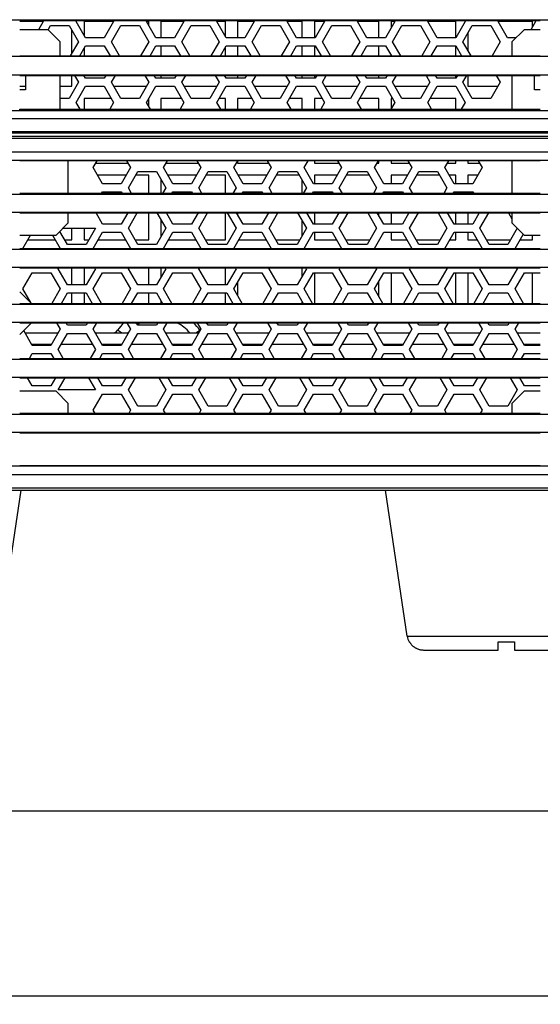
# Model space of a CAD drawing. Header units: millimetres. Extents: x 2431 to 3770, y -315 to 702.
# Tile 17 of 44: x 2837 to 2901, y -315 to -193. Entities that reach past the tile are written whole.
import ezdxf

# ---------------------------------------------------------------- set-up
doc = ezdxf.new("R2010")
doc.units = ezdxf.units.MM
doc.header["$LTSCALE"] = 65.395
doc.layers.get('0').update_dxf_attribs({"linetype": 'CONTINUOUS'})
for name, color, linetype in [('57FC-10B0120DXF_CONTINUOUS_LINE', 7, 'CONTINUOUS'), ('62RA-451HP201_DXF_DIMENSION', 7, 'CONTINUOUS'), ('62SR-6K0FP10DXF_CONTINUOUS_LINE', 7, 'CONTINUOUS'), ('62SR-6K0HP90DXF_CONTINUOUS_LINE', 7, 'CONTINUOUS'), ('62SR-6K0RP10DXF_CONTINUOUS_LINE', 7, 'CONTINUOUS'), ('63FF-SG10010DXF_CONTINUOUS_LINE', 7, 'CONTINUOUS'), ('63FP-AG11570DXF_CONTINUOUS_LINE', 7, 'CONTINUOUS'), ('FMS-6X10_DXF_DIMENSION', 7, 'CONTINUOUS')]:
    doc.layers.add(name, color=color, linetype=linetype)
doc.styles.get("Standard").update_dxf_attribs({"font": 'txt', "width": 0.8})
doc.dimstyles.new('DIMSTYLE_2', dxfattribs={"dimtxt": 6, "dimasz": 3, "dimexe": 1, "dimexo": 1, "dimgap": 1.5, "dimtad": 1, "dimdsep": 46, "dimtxsty": 'Standard', "dimblk": '_FILLED', "dimblk1": '_FILLED', "dimblk2": '_FILLED', "dimcen": 0.09, "dimazin": 2, "dimtp": 0.01, "dimtm": 0.01, "dimtfac": 1, "dimtofl": 0, "dimtmove": 0, "dimatfit": 3, "dimldrblk": '_FILLED', "dimfxl": 1, "dimtolj": 1, "dimarcsym": 0})

# ---------------------------------------------------------------- blocks, each defined once
blk = doc.blocks.new('_FILLED')
at = {"color": 0, "linetype": 'ByBlock'}
blk.add_solid([(0, 0), (-1, 0.167), (-1, -0.167)], dxfattribs=at)
blk = doc.blocks.new('*D12')
at = {"layer": '62RA-451HP201_DXF_DIMENSION', "color": 2, "linetype": 'Continuous', "transparency": 16777216}
for p, q in [((2480.59, -250.46), (2480.59, -315.01)), ((2963.19, -250.46), (2963.19, -315.01)), ((2480.59, -314.01), (2721.89, -314.01)), ((2963.19, -314.01), (2721.89, -314.01))]:
    blk.add_line(p, q, dxfattribs=at)
at = {"layer": '62RA-451HP201_DXF_DIMENSION', "color": 2, "linetype": 'Continuous', "transparency": 16777216, "xscale": 3, "yscale": 3, "zscale": 3, "rotation": 180}
blk.add_blockref('_FILLED', (2480.59, -314.01), dxfattribs=at)
at = {"layer": '62RA-451HP201_DXF_DIMENSION', "color": 2, "linetype": 'Continuous', "transparency": 16777216, "xscale": 3, "yscale": 3, "zscale": 3}
blk.add_blockref('_FILLED', (2963.19, -314.01), dxfattribs=at)
at = {"layer": '62RA-451HP201_DXF_DIMENSION', "color": 2, "linetype": 'Continuous', "transparency": 16777216, "insert": (2721.89, -306.51), "char_height": 6, "width": 24, "attachment_point": 2, "line_spacing_factor": 0.9}
blk.add_mtext('482.6', dxfattribs=at)
blk = doc.blocks.new('*D15')
at = {"layer": 'FMS-6X10_DXF_DIMENSION', "color": 2, "linetype": 'Continuous', "transparency": 16777216}
for p, q in [((2491.39, -212.46), (2491.39, -292.12)), ((2952.39, -212.46), (2952.39, -292.12)), ((2491.39, -291.12), (2721.89, -291.12)), ((2952.39, -291.12), (2721.89, -291.12))]:
    blk.add_line(p, q, dxfattribs=at)
at = {"layer": 'FMS-6X10_DXF_DIMENSION', "color": 2, "linetype": 'Continuous', "transparency": 16777216, "xscale": 3, "yscale": 3, "zscale": 3, "rotation": 180}
blk.add_blockref('_FILLED', (2491.39, -291.12), dxfattribs=at)
at = {"layer": 'FMS-6X10_DXF_DIMENSION', "color": 2, "linetype": 'Continuous', "transparency": 16777216, "xscale": 3, "yscale": 3, "zscale": 3}
blk.add_blockref('_FILLED', (2952.39, -291.12), dxfattribs=at)
at = {"layer": 'FMS-6X10_DXF_DIMENSION', "color": 2, "linetype": 'Continuous', "transparency": 16777216, "insert": (2721.89, -283.62), "char_height": 6, "width": 14.4, "attachment_point": 2, "line_spacing_factor": 0.9}
blk.add_mtext('461', dxfattribs=at)

msp = doc.modelspace()

# ---------------------------------------------------------------- linework, layer by layer
at = {"layer": '57FC-10B0120DXF_CONTINUOUS_LINE', "color": 7, "linetype": 'Continuous'}
for p, q in [((2834.149, -269.502), (2836.856, -251.455)), ((2884.638, -269.502), (2881.931, -251.455)), ((2884.638, -269.502), (2909.149, -269.502)), ((2884.884, -270.205), (2884.925, -270.205)), ((2895.893, -270.205), (2897.893, -270.205)), ((2895.893, -271.205), (2895.893, -270.205)), ((2897.893, -270.205), (2897.893, -271.205)), ((2886.664, -271.205), (2895.893, -271.205)), ((2897.893, -271.205), (2907.122, -271.205))]:
    msp.add_line(p, q, dxfattribs=at)
msp.add_lwpolyline([(2884.925, -270.205), (2884.956, -270.257), (2884.989, -270.308), (2885.023, -270.358), (2885.059, -270.407), (2885.097, -270.455), (2885.135, -270.502), (2885.176, -270.548), (2885.217, -270.592), (2885.26, -270.635), (2885.304, -270.677), (2885.349, -270.717), (2885.395, -270.756), (2885.443, -270.793), (2885.491, -270.829), (2885.542, -270.864), (2885.594, -270.898), (2885.649, -270.931), (2885.706, -270.963), (2885.765, -270.994), (2885.827, -271.024), (2885.892, -271.052), (2885.961, -271.079), (2886.033, -271.104), (2886.109, -271.127), (2886.19, -271.149), (2886.275, -271.168), (2886.365, -271.183), (2886.46, -271.194), (2886.56, -271.202), (2886.664, -271.205)], dxfattribs=at)
msp.add_arc((2886.616, -269.205), 2, 188.53077, 210, dxfattribs=at)
at = {"layer": '62SR-6K0FP10DXF_CONTINUOUS_LINE', "color": 3, "linetype": 'Continuous'}
for p, q in [((2839.603, -193.505), (2839.025, -194.505)), ((2839.516, -193.355), (2839.603, -193.505)), ((2843.684, -193.505), (2843.77, -193.355)), ((2844.839, -195.505), (2843.684, -193.505)), ((2848.303, -193.505), (2847.148, -195.505)), ((2848.216, -193.355), (2848.303, -193.505)), ((2852.384, -193.505), (2852.47, -193.355)), ((2853.539, -195.505), (2852.384, -193.505)), ((2857.003, -193.505), (2855.848, -195.505)), ((2856.916, -193.355), (2857.003, -193.505)), ((2861.084, -193.505), (2861.17, -193.355)), ((2862.239, -195.505), (2861.084, -193.505)), ((2865.703, -193.505), (2864.548, -195.505)), ((2865.616, -193.355), (2865.703, -193.505)), ((2869.784, -193.505), (2869.87, -193.355)), ((2870.939, -195.505), (2869.784, -193.505)), ((2874.403, -193.505), (2873.248, -195.505)), ((2874.316, -193.355), (2874.403, -193.505)), ((2878.484, -193.505), (2878.57, -193.355)), ((2879.639, -195.505), (2878.484, -193.505)), ((2883.103, -193.505), (2881.948, -195.505)), ((2883.016, -193.355), (2883.103, -193.505)), ((2887.184, -193.505), (2887.27, -193.355)), ((2888.339, -195.505), (2887.184, -193.505)), ((2891.803, -193.505), (2890.648, -195.505)), ((2891.716, -193.355), (2891.803, -193.505)), ((2895.884, -193.505), (2895.97, -193.355)), ((2897.039, -195.505), (2895.884, -193.505)), ((2900.503, -193.505), (2899.925, -194.505)), ((2900.416, -193.355), (2900.503, -193.505)), ((2840.193, -194.505), (2836.693, -194.505)), ((2841.693, -196.005), (2840.193, -194.505)), ((2840.198, -194.508), (2840.489, -194.005)), ((2840.489, -194.005), (2842.798, -194.005)), ((2842.798, -194.005), (2843.953, -196.005)), ((2848.034, -196.005), (2849.189, -194.005)), ((2849.189, -194.005), (2851.498, -194.005)), ((2851.498, -194.005), (2852.653, -196.005)), ((2856.734, -196.005), (2857.889, -194.005)), ((2857.889, -194.005), (2860.198, -194.005)), ((2860.198, -194.005), (2861.353, -196.005)), ((2865.434, -196.005), (2866.589, -194.005)), ((2866.589, -194.005), (2868.898, -194.005)), ((2868.898, -194.005), (2870.053, -196.005)), ((2874.134, -196.005), (2875.289, -194.005)), ((2875.289, -194.005), (2877.598, -194.005)), ((2877.598, -194.005), (2878.753, -196.005)), ((2882.834, -196.005), (2883.989, -194.005)), ((2883.989, -194.005), (2886.298, -194.005)), ((2886.298, -194.005), (2887.453, -196.005)), ((2891.534, -196.005), (2892.689, -194.005)), ((2892.689, -194.005), (2894.998, -194.005)), ((2894.998, -194.005), (2896.153, -196.005)), ((2899.093, -194.505), (2897.593, -196.005)), ((2901.093, -194.505), (2899.093, -194.505)), ((2847.148, -195.505), (2844.839, -195.505)), ((2855.848, -195.505), (2853.539, -195.505)), ((2864.548, -195.505), (2862.239, -195.505)), ((2873.248, -195.505), (2870.939, -195.505)), ((2881.948, -195.505), (2879.639, -195.505)), ((2890.648, -195.505), (2888.339, -195.505)), ((2898.093, -195.505), (2897.039, -195.505)), ((2841.693, -197.755), (2841.693, -196.005)), ((2843.953, -196.005), (2842.942, -197.755)), ((2844.117, -197.755), (2844.839, -196.505)), ((2844.839, -196.505), (2847.148, -196.505)), ((2847.148, -196.505), (2847.87, -197.755)), ((2849.044, -197.755), (2848.034, -196.005)), ((2852.653, -196.005), (2851.642, -197.755)), ((2852.817, -197.755), (2853.539, -196.505)), ((2853.539, -196.505), (2855.848, -196.505)), ((2855.848, -196.505), (2856.57, -197.755)), ((2857.744, -197.755), (2856.734, -196.005)), ((2861.353, -196.005), (2860.342, -197.755)), ((2861.517, -197.755), (2862.239, -196.505)), ((2862.239, -196.505), (2864.548, -196.505)), ((2864.548, -196.505), (2865.27, -197.755)), ((2866.444, -197.755), (2865.434, -196.005)), ((2870.053, -196.005), (2869.042, -197.755)), ((2870.217, -197.755), (2870.939, -196.505)), ((2870.939, -196.505), (2873.248, -196.505)), ((2873.248, -196.505), (2873.97, -197.755)), ((2875.144, -197.755), (2874.134, -196.005)), ((2878.753, -196.005), (2877.742, -197.755)), ((2878.917, -197.755), (2879.639, -196.505)), ((2879.639, -196.505), (2881.948, -196.505)), ((2881.948, -196.505), (2882.67, -197.755)), ((2883.844, -197.755), (2882.834, -196.005)), ((2887.453, -196.005), (2886.442, -197.755)), ((2887.617, -197.755), (2888.339, -196.505)), ((2888.339, -196.505), (2890.648, -196.505)), ((2890.648, -196.505), (2891.37, -197.755)), ((2892.544, -197.755), (2891.534, -196.005)), ((2896.153, -196.005), (2895.142, -197.755)), ((2897.593, -196.005), (2897.593, -197.755)), ((2837.393, -200.155), (2837.393, -201.955)), ((2841.693, -204.329), (2841.693, -200.155)), ((2843.462, -200.155), (2843.953, -201.005)), ((2844.839, -200.505), (2844.636, -200.155)), ((2847.148, -200.505), (2844.839, -200.505)), ((2847.35, -200.155), (2847.148, -200.505)), ((2848.034, -201.005), (2848.525, -200.155)), ((2852.162, -200.155), (2852.653, -201.005)), ((2853.539, -200.505), (2853.336, -200.155)), ((2855.848, -200.505), (2853.539, -200.505)), ((2856.05, -200.155), (2855.848, -200.505)), ((2856.734, -201.005), (2857.225, -200.155)), ((2860.862, -200.155), (2861.353, -201.005)), ((2862.239, -200.505), (2862.036, -200.155)), ((2864.548, -200.505), (2862.239, -200.505)), ((2864.75, -200.155), (2864.548, -200.505)), ((2865.434, -201.005), (2865.925, -200.155)), ((2869.562, -200.155), (2870.053, -201.005)), ((2870.939, -200.505), (2870.736, -200.155)), ((2873.248, -200.505), (2870.939, -200.505)), ((2873.45, -200.155), (2873.248, -200.505)), ((2874.134, -201.005), (2874.625, -200.155)), ((2878.262, -200.155), (2878.753, -201.005)), ((2879.639, -200.505), (2879.436, -200.155)), ((2881.948, -200.505), (2879.639, -200.505)), ((2882.15, -200.155), (2881.948, -200.505)), ((2882.834, -201.005), (2883.325, -200.155)), ((2886.962, -200.155), (2887.453, -201.005)), ((2888.339, -200.505), (2888.136, -200.155)), ((2890.648, -200.505), (2888.339, -200.505)), ((2890.85, -200.155), (2890.648, -200.505)), ((2891.534, -201.005), (2892.025, -200.155)), ((2895.662, -200.155), (2896.153, -201.005)), ((2897.593, -200.155), (2897.593, -204.329)), ((2900.393, -201.955), (2900.393, -200.155)), ((2837.393, -201.955), (2836.693, -201.955)), ((2843.953, -201.005), (2842.798, -203.005)), ((2843.684, -203.505), (2844.839, -201.505)), ((2844.839, -201.505), (2847.148, -201.505)), ((2847.148, -201.505), (2848.303, -203.505)), ((2849.189, -203.005), (2848.034, -201.005)), ((2852.653, -201.005), (2851.498, -203.005)), ((2852.384, -203.505), (2853.539, -201.505)), ((2853.539, -201.505), (2855.848, -201.505)), ((2855.848, -201.505), (2857.003, -203.505)), ((2857.889, -203.005), (2856.734, -201.005)), ((2861.353, -201.005), (2860.198, -203.005)), ((2861.084, -203.505), (2862.239, -201.505)), ((2862.239, -201.505), (2864.548, -201.505)), ((2864.548, -201.505), (2865.703, -203.505)), ((2866.589, -203.005), (2865.434, -201.005)), ((2870.053, -201.005), (2868.898, -203.005)), ((2869.784, -203.505), (2870.939, -201.505)), ((2870.939, -201.505), (2873.248, -201.505)), ((2873.248, -201.505), (2874.403, -203.505)), ((2875.289, -203.005), (2874.134, -201.005)), ((2878.753, -201.005), (2877.598, -203.005)), ((2878.484, -203.505), (2879.639, -201.505)), ((2879.639, -201.505), (2881.948, -201.505)), ((2881.948, -201.505), (2883.103, -203.505)), ((2883.989, -203.005), (2882.834, -201.005)), ((2887.453, -201.005), (2886.298, -203.005)), ((2887.184, -203.505), (2888.339, -201.505)), ((2888.339, -201.505), (2890.648, -201.505)), ((2890.648, -201.505), (2891.803, -203.505)), ((2892.689, -203.005), (2891.534, -201.005)), ((2896.153, -201.005), (2894.998, -203.005)), ((2901.093, -201.955), (2900.393, -201.955)), ((2842.798, -203.005), (2841.693, -203.005)), ((2851.498, -203.005), (2849.189, -203.005)), ((2860.198, -203.005), (2857.889, -203.005)), ((2868.898, -203.005), (2866.589, -203.005)), ((2877.598, -203.005), (2875.289, -203.005)), ((2886.298, -203.005), (2883.989, -203.005)), ((2894.998, -203.005), (2892.689, -203.005)), ((2844.159, -204.329), (2843.684, -203.505)), ((2848.303, -203.505), (2847.827, -204.329)), ((2852.859, -204.329), (2852.384, -203.505)), ((2857.003, -203.505), (2856.527, -204.329)), ((2861.559, -204.329), (2861.084, -203.505)), ((2865.703, -203.505), (2865.227, -204.329)), ((2870.259, -204.329), (2869.784, -203.505)), ((2874.403, -203.505), (2873.927, -204.329)), ((2878.959, -204.329), (2878.484, -203.505)), ((2883.103, -203.505), (2882.627, -204.329)), ((2887.659, -204.329), (2887.184, -203.505)), ((2891.803, -203.505), (2891.327, -204.329)), ((2842.693, -214.755), (2842.693, -210.709)), ((2845.784, -211.555), (2846.273, -210.709)), ((2846.939, -213.555), (2845.784, -211.555)), ((2850.403, -211.555), (2849.248, -213.555)), ((2849.914, -210.709), (2850.403, -211.555)), ((2854.484, -211.555), (2854.973, -210.709)), ((2855.639, -213.555), (2854.484, -211.555)), ((2859.103, -211.555), (2857.948, -213.555)), ((2858.614, -210.709), (2859.103, -211.555)), ((2863.184, -211.555), (2863.673, -210.709)), ((2864.339, -213.555), (2863.184, -211.555)), ((2867.803, -211.555), (2866.648, -213.555)), ((2867.314, -210.709), (2867.803, -211.555)), ((2871.884, -211.555), (2872.373, -210.709)), ((2873.039, -213.555), (2871.884, -211.555)), ((2876.503, -211.555), (2875.348, -213.555)), ((2876.014, -210.709), (2876.503, -211.555)), ((2880.584, -211.555), (2881.073, -210.709)), ((2881.739, -213.555), (2880.584, -211.555)), ((2885.203, -211.555), (2884.048, -213.555)), ((2884.714, -210.709), (2885.203, -211.555)), ((2889.284, -211.555), (2889.773, -210.709)), ((2890.439, -213.555), (2889.284, -211.555)), ((2893.903, -211.555), (2892.748, -213.555)), ((2893.414, -210.709), (2893.903, -211.555)), ((2897.593, -210.709), (2897.593, -214.755)), ((2850.134, -214.055), (2851.289, -212.055)), ((2851.289, -212.055), (2853.598, -212.055)), ((2853.598, -212.055), (2854.753, -214.055)), ((2858.834, -214.055), (2859.989, -212.055)), ((2859.989, -212.055), (2862.298, -212.055)), ((2862.298, -212.055), (2863.453, -214.055)), ((2867.534, -214.055), (2868.689, -212.055)), ((2868.689, -212.055), (2870.998, -212.055)), ((2870.998, -212.055), (2872.153, -214.055)), ((2876.234, -214.055), (2877.389, -212.055)), ((2877.389, -212.055), (2879.698, -212.055)), ((2879.698, -212.055), (2880.853, -214.055)), ((2884.934, -214.055), (2886.089, -212.055)), ((2886.089, -212.055), (2888.398, -212.055)), ((2888.398, -212.055), (2889.553, -214.055)), ((2849.248, -213.555), (2846.939, -213.555)), ((2850.538, -214.755), (2850.134, -214.055)), ((2854.753, -214.055), (2854.349, -214.755)), ((2857.948, -213.555), (2855.639, -213.555)), ((2859.238, -214.755), (2858.834, -214.055)), ((2863.453, -214.055), (2863.049, -214.755)), ((2866.648, -213.555), (2864.339, -213.555)), ((2867.938, -214.755), (2867.534, -214.055)), ((2872.153, -214.055), (2871.749, -214.755)), ((2875.348, -213.555), (2873.039, -213.555)), ((2876.638, -214.755), (2876.234, -214.055)), ((2880.853, -214.055), (2880.449, -214.755)), ((2884.048, -213.555), (2881.739, -213.555)), ((2885.338, -214.755), (2884.934, -214.055)), ((2889.553, -214.055), (2889.149, -214.755)), ((2892.748, -213.555), (2890.439, -213.555)), ((2846.823, -214.755), (2846.939, -214.555)), ((2846.939, -214.555), (2849.248, -214.555)), ((2849.248, -214.555), (2849.363, -214.755)), ((2855.523, -214.755), (2855.639, -214.555)), ((2855.639, -214.555), (2857.948, -214.555)), ((2857.948, -214.555), (2858.063, -214.755)), ((2864.223, -214.755), (2864.339, -214.555)), ((2864.339, -214.555), (2866.648, -214.555)), ((2866.648, -214.555), (2866.763, -214.755)), ((2872.923, -214.755), (2873.039, -214.555)), ((2873.039, -214.555), (2875.348, -214.555)), ((2875.348, -214.555), (2875.463, -214.755)), ((2881.623, -214.755), (2881.739, -214.555)), ((2881.739, -214.555), (2884.048, -214.555)), ((2884.048, -214.555), (2884.163, -214.755)), ((2890.323, -214.755), (2890.439, -214.555)), ((2890.439, -214.555), (2892.748, -214.555)), ((2892.748, -214.555), (2892.863, -214.755)), ((2842.693, -218.405), (2842.693, -217.155)), ((2846.939, -218.555), (2846.13, -217.155)), ((2850.056, -217.155), (2849.248, -218.555)), ((2850.134, -219.055), (2851.231, -217.155)), ((2853.656, -217.155), (2854.753, -219.055)), ((2855.639, -218.555), (2854.83, -217.155)), ((2858.756, -217.155), (2857.948, -218.555)), ((2858.834, -219.055), (2859.931, -217.155)), ((2862.356, -217.155), (2863.453, -219.055)), ((2864.339, -218.555), (2863.53, -217.155)), ((2867.456, -217.155), (2866.648, -218.555)), ((2867.534, -219.055), (2868.631, -217.155)), ((2871.056, -217.155), (2872.153, -219.055)), ((2873.039, -218.555), (2872.23, -217.155)), ((2876.156, -217.155), (2875.348, -218.555)), ((2876.234, -219.055), (2877.331, -217.155)), ((2879.756, -217.155), (2880.853, -219.055)), ((2881.739, -218.555), (2880.93, -217.155)), ((2884.856, -217.155), (2884.048, -218.555)), ((2884.934, -219.055), (2886.031, -217.155)), ((2888.456, -217.155), (2889.553, -219.055)), ((2890.439, -218.555), (2889.63, -217.155)), ((2893.556, -217.155), (2892.748, -218.555)), ((2893.634, -219.055), (2894.731, -217.155)), ((2897.156, -217.155), (2897.593, -217.913)), ((2897.593, -217.155), (2897.593, -218.405)), ((2841.193, -219.905), (2842.693, -218.405)), ((2842.043, -219.055), (2846.053, -219.055)), ((2846.053, -219.055), (2844.898, -221.055)), ((2849.248, -218.555), (2846.939, -218.555)), ((2851.289, -221.055), (2850.134, -219.055)), ((2854.753, -219.055), (2853.598, -221.055)), ((2857.948, -218.555), (2855.639, -218.555)), ((2859.989, -221.055), (2858.834, -219.055)), ((2863.453, -219.055), (2862.298, -221.055)), ((2866.648, -218.555), (2864.339, -218.555)), ((2868.689, -221.055), (2867.534, -219.055)), ((2872.153, -219.055), (2870.998, -221.055)), ((2875.348, -218.555), (2873.039, -218.555)), ((2877.389, -221.055), (2876.234, -219.055)), ((2880.853, -219.055), (2879.698, -221.055)), ((2884.048, -218.555), (2881.739, -218.555)), ((2886.089, -221.055), (2884.934, -219.055)), ((2889.553, -219.055), (2888.398, -221.055)), ((2892.748, -218.555), (2890.439, -218.555)), ((2894.789, -221.055), (2893.634, -219.055)), ((2898.253, -219.055), (2897.098, -221.055)), ((2897.593, -218.405), (2899.093, -219.905)), ((2836.693, -219.905), (2841.193, -219.905)), ((2837.084, -221.555), (2838.036, -219.905)), ((2840.75, -219.905), (2841.703, -221.555)), ((2842.589, -221.055), (2841.657, -219.442)), ((2845.784, -221.555), (2846.939, -219.555)), ((2846.939, -219.555), (2849.248, -219.555)), ((2849.248, -219.555), (2850.403, -221.555)), ((2854.484, -221.555), (2855.639, -219.555)), ((2855.639, -219.555), (2857.948, -219.555)), ((2857.948, -219.555), (2859.103, -221.555)), ((2863.184, -221.555), (2864.339, -219.555)), ((2864.339, -219.555), (2866.648, -219.555)), ((2866.648, -219.555), (2867.803, -221.555)), ((2871.884, -221.555), (2873.039, -219.555)), ((2873.039, -219.555), (2875.348, -219.555)), ((2875.348, -219.555), (2876.503, -221.555)), ((2880.584, -221.555), (2881.739, -219.555)), ((2881.739, -219.555), (2884.048, -219.555)), ((2884.048, -219.555), (2885.203, -221.555)), ((2889.284, -221.555), (2890.439, -219.555)), ((2890.439, -219.555), (2892.748, -219.555)), ((2892.748, -219.555), (2893.903, -221.555)), ((2897.984, -221.555), (2898.976, -219.838)), ((2899.093, -219.905), (2901.093, -219.905)), ((2844.898, -221.055), (2842.589, -221.055)), ((2853.598, -221.055), (2851.289, -221.055)), ((2862.298, -221.055), (2859.989, -221.055)), ((2870.998, -221.055), (2868.689, -221.055)), ((2879.698, -221.055), (2877.389, -221.055)), ((2888.398, -221.055), (2886.089, -221.055)), ((2897.098, -221.055), (2894.789, -221.055)), ((2841.434, -224.055), (2841.492, -223.955)), ((2845.995, -223.955), (2846.053, -224.055)), ((2850.134, -224.055), (2850.192, -223.955)), ((2854.695, -223.955), (2854.753, -224.055)), ((2858.834, -224.055), (2858.892, -223.955)), ((2863.395, -223.955), (2863.453, -224.055)), ((2867.534, -224.055), (2867.592, -223.955)), ((2872.095, -223.955), (2872.153, -224.055)), ((2876.234, -224.055), (2876.292, -223.955)), ((2880.795, -223.955), (2880.853, -224.055)), ((2884.934, -224.055), (2884.992, -223.955)), ((2889.495, -223.955), (2889.553, -224.055)), ((2893.634, -224.055), (2893.692, -223.955)), ((2898.195, -223.955), (2898.253, -224.055)), ((2837.084, -226.555), (2838.239, -224.555)), ((2838.239, -224.555), (2840.548, -224.555)), ((2840.548, -224.555), (2841.703, -226.555)), ((2842.589, -226.055), (2841.434, -224.055)), ((2846.053, -224.055), (2844.898, -226.055)), ((2845.784, -226.555), (2846.939, -224.555)), ((2846.939, -224.555), (2849.248, -224.555)), ((2849.248, -224.555), (2850.403, -226.555)), ((2851.289, -226.055), (2850.134, -224.055)), ((2854.753, -224.055), (2853.598, -226.055)), ((2854.484, -226.555), (2855.639, -224.555)), ((2855.639, -224.555), (2857.948, -224.555)), ((2857.948, -224.555), (2859.103, -226.555)), ((2859.989, -226.055), (2858.834, -224.055)), ((2863.453, -224.055), (2862.298, -226.055)), ((2863.184, -226.555), (2864.339, -224.555)), ((2864.339, -224.555), (2866.648, -224.555)), ((2866.648, -224.555), (2867.803, -226.555)), ((2868.689, -226.055), (2867.534, -224.055)), ((2872.153, -224.055), (2870.998, -226.055)), ((2871.884, -226.555), (2873.039, -224.555)), ((2873.039, -224.555), (2875.348, -224.555)), ((2875.348, -224.555), (2876.503, -226.555)), ((2877.389, -226.055), (2876.234, -224.055)), ((2880.853, -224.055), (2879.698, -226.055)), ((2880.584, -226.555), (2881.739, -224.555)), ((2881.739, -224.555), (2884.048, -224.555)), ((2884.048, -224.555), (2885.203, -226.555)), ((2886.089, -226.055), (2884.934, -224.055)), ((2889.553, -224.055), (2888.398, -226.055)), ((2889.284, -226.555), (2890.439, -224.555)), ((2890.439, -224.555), (2892.748, -224.555)), ((2892.748, -224.555), (2893.903, -226.555)), ((2894.789, -226.055), (2893.634, -224.055)), ((2898.253, -224.055), (2897.098, -226.055)), ((2897.984, -226.555), (2899.139, -224.555)), ((2899.139, -224.555), (2901.093, -224.555)), ((2844.898, -226.055), (2842.589, -226.055)), ((2853.598, -226.055), (2851.289, -226.055)), ((2862.298, -226.055), (2859.989, -226.055)), ((2870.998, -226.055), (2868.689, -226.055)), ((2879.698, -226.055), (2877.389, -226.055)), ((2888.398, -226.055), (2886.089, -226.055)), ((2897.098, -226.055), (2894.789, -226.055)), ((2838.143, -228.355), (2836.693, -226.905)), ((2838.096, -228.308), (2837.084, -226.555)), ((2841.703, -226.555), (2840.663, -228.355)), ((2841.838, -228.355), (2842.589, -227.055)), ((2842.589, -227.055), (2844.898, -227.055)), ((2844.898, -227.055), (2845.649, -228.355)), ((2846.823, -228.355), (2845.784, -226.555)), ((2850.403, -226.555), (2849.363, -228.355)), ((2850.538, -228.355), (2851.289, -227.055)), ((2851.289, -227.055), (2853.598, -227.055)), ((2853.598, -227.055), (2854.349, -228.355)), ((2855.523, -228.355), (2854.484, -226.555)), ((2859.103, -226.555), (2858.063, -228.355)), ((2859.238, -228.355), (2859.989, -227.055)), ((2859.989, -227.055), (2862.298, -227.055)), ((2862.298, -227.055), (2863.049, -228.355)), ((2864.223, -228.355), (2863.184, -226.555)), ((2867.803, -226.555), (2866.763, -228.355)), ((2867.938, -228.355), (2868.689, -227.055)), ((2868.689, -227.055), (2870.998, -227.055)), ((2870.998, -227.055), (2871.749, -228.355)), ((2872.923, -228.355), (2871.884, -226.555)), ((2876.503, -226.555), (2875.463, -228.355)), ((2876.638, -228.355), (2877.389, -227.055)), ((2877.389, -227.055), (2879.698, -227.055)), ((2879.698, -227.055), (2880.449, -228.355)), ((2881.623, -228.355), (2880.584, -226.555)), ((2885.203, -226.555), (2884.163, -228.355)), ((2885.338, -228.355), (2886.089, -227.055)), ((2886.089, -227.055), (2888.398, -227.055)), ((2888.398, -227.055), (2889.149, -228.355)), ((2890.323, -228.355), (2889.284, -226.555)), ((2893.903, -226.555), (2892.863, -228.355)), ((2894.038, -228.355), (2894.789, -227.055)), ((2894.789, -227.055), (2897.098, -227.055)), ((2897.098, -227.055), (2897.849, -228.355)), ((2899.023, -228.355), (2897.984, -226.555)), ((2836.693, -232.205), (2838.143, -230.755)), ((2841.241, -230.755), (2841.703, -231.555)), ((2842.589, -231.055), (2842.415, -230.755)), ((2844.898, -231.055), (2842.589, -231.055)), ((2845.071, -230.755), (2844.898, -231.055)), ((2845.784, -231.555), (2846.246, -230.755)), ((2849.941, -230.755), (2850.403, -231.555)), ((2851.289, -231.055), (2851.115, -230.755)), ((2853.598, -231.055), (2851.289, -231.055)), ((2853.771, -230.755), (2853.598, -231.055)), ((2854.484, -231.555), (2854.946, -230.755)), ((2858.641, -230.755), (2859.103, -231.555)), ((2859.989, -231.055), (2859.815, -230.755)), ((2862.298, -231.055), (2859.989, -231.055)), ((2862.471, -230.755), (2862.298, -231.055)), ((2863.184, -231.555), (2863.646, -230.755)), ((2867.341, -230.755), (2867.803, -231.555)), ((2868.689, -231.055), (2868.515, -230.755)), ((2870.998, -231.055), (2868.689, -231.055)), ((2871.171, -230.755), (2870.998, -231.055)), ((2871.884, -231.555), (2872.346, -230.755)), ((2876.041, -230.755), (2876.503, -231.555)), ((2877.389, -231.055), (2877.215, -230.755)), ((2879.698, -231.055), (2877.389, -231.055)), ((2879.871, -230.755), (2879.698, -231.055)), ((2880.584, -231.555), (2881.046, -230.755)), ((2884.741, -230.755), (2885.203, -231.555)), ((2886.089, -231.055), (2885.915, -230.755)), ((2888.398, -231.055), (2886.089, -231.055)), ((2888.571, -230.755), (2888.398, -231.055)), ((2889.284, -231.555), (2889.746, -230.755)), ((2893.441, -230.755), (2893.903, -231.555)), ((2894.789, -231.055), (2894.615, -230.755)), ((2897.098, -231.055), (2894.789, -231.055)), ((2897.271, -230.755), (2897.098, -231.055)), ((2897.984, -231.555), (2898.446, -230.755)), ((2838.239, -233.555), (2837.179, -231.72)), ((2841.703, -231.555), (2840.548, -233.555)), ((2841.434, -234.055), (2842.589, -232.055)), ((2842.589, -232.055), (2844.898, -232.055)), ((2844.898, -232.055), (2846.053, -234.055)), ((2846.939, -233.555), (2845.784, -231.555)), ((2850.403, -231.555), (2849.248, -233.555)), ((2850.134, -234.055), (2851.289, -232.055)), ((2851.289, -232.055), (2853.598, -232.055)), ((2853.598, -232.055), (2854.753, -234.055)), ((2855.639, -233.555), (2854.484, -231.555)), ((2859.103, -231.555), (2857.948, -233.555)), ((2858.834, -234.055), (2859.989, -232.055)), ((2859.989, -232.055), (2862.298, -232.055)), ((2862.298, -232.055), (2863.453, -234.055)), ((2864.339, -233.555), (2863.184, -231.555)), ((2867.803, -231.555), (2866.648, -233.555)), ((2867.534, -234.055), (2868.689, -232.055)), ((2868.689, -232.055), (2870.998, -232.055)), ((2870.998, -232.055), (2872.153, -234.055)), ((2873.039, -233.555), (2871.884, -231.555)), ((2876.503, -231.555), (2875.348, -233.555)), ((2876.234, -234.055), (2877.389, -232.055)), ((2877.389, -232.055), (2879.698, -232.055)), ((2879.698, -232.055), (2880.853, -234.055)), ((2881.739, -233.555), (2880.584, -231.555)), ((2885.203, -231.555), (2884.048, -233.555)), ((2884.934, -234.055), (2886.089, -232.055)), ((2886.089, -232.055), (2888.398, -232.055)), ((2888.398, -232.055), (2889.553, -234.055)), ((2890.439, -233.555), (2889.284, -231.555)), ((2893.903, -231.555), (2892.748, -233.555)), ((2893.634, -234.055), (2894.789, -232.055)), ((2894.789, -232.055), (2897.098, -232.055)), ((2897.098, -232.055), (2898.253, -234.055)), ((2899.139, -233.555), (2897.984, -231.555)), ((2840.548, -233.555), (2838.239, -233.555)), ((2849.248, -233.555), (2846.939, -233.555)), ((2857.948, -233.555), (2855.639, -233.555)), ((2866.648, -233.555), (2864.339, -233.555)), ((2875.348, -233.555), (2873.039, -233.555)), ((2884.048, -233.555), (2881.739, -233.555)), ((2892.748, -233.555), (2890.439, -233.555)), ((2901.093, -233.555), (2899.139, -233.555)), ((2837.892, -235.155), (2838.239, -234.555)), ((2838.239, -234.555), (2840.548, -234.555)), ((2840.548, -234.555), (2840.894, -235.155)), ((2842.069, -235.155), (2841.434, -234.055)), ((2846.053, -234.055), (2845.418, -235.155)), ((2846.592, -235.155), (2846.939, -234.555)), ((2846.939, -234.555), (2849.248, -234.555)), ((2849.248, -234.555), (2849.594, -235.155)), ((2850.769, -235.155), (2850.134, -234.055)), ((2854.753, -234.055), (2854.118, -235.155)), ((2855.292, -235.155), (2855.639, -234.555)), ((2855.639, -234.555), (2857.948, -234.555)), ((2857.948, -234.555), (2858.294, -235.155)), ((2859.469, -235.155), (2858.834, -234.055)), ((2863.453, -234.055), (2862.818, -235.155)), ((2863.992, -235.155), (2864.339, -234.555)), ((2864.339, -234.555), (2866.648, -234.555)), ((2866.648, -234.555), (2866.994, -235.155)), ((2868.169, -235.155), (2867.534, -234.055)), ((2872.153, -234.055), (2871.518, -235.155)), ((2872.692, -235.155), (2873.039, -234.555)), ((2873.039, -234.555), (2875.348, -234.555)), ((2875.348, -234.555), (2875.694, -235.155)), ((2876.869, -235.155), (2876.234, -234.055)), ((2880.853, -234.055), (2880.218, -235.155)), ((2881.392, -235.155), (2881.739, -234.555)), ((2881.739, -234.555), (2884.048, -234.555)), ((2884.048, -234.555), (2884.394, -235.155)), ((2885.569, -235.155), (2884.934, -234.055)), ((2889.553, -234.055), (2888.918, -235.155)), ((2890.092, -235.155), (2890.439, -234.555)), ((2890.439, -234.555), (2892.748, -234.555)), ((2892.748, -234.555), (2893.094, -235.155)), ((2894.269, -235.155), (2893.634, -234.055)), ((2898.253, -234.055), (2897.618, -235.155)), ((2898.792, -235.155), (2899.139, -234.555)), ((2899.139, -234.555), (2901.093, -234.555)), ((2838.239, -238.555), (2837.661, -237.555)), ((2840.548, -238.555), (2838.239, -238.555)), ((2841.125, -237.555), (2840.548, -238.555)), ((2841.434, -239.055), (2842.3, -237.555)), ((2845.187, -237.555), (2846.053, -239.055)), ((2846.939, -238.555), (2846.361, -237.555)), ((2849.248, -238.555), (2846.939, -238.555)), ((2849.825, -237.555), (2849.248, -238.555)), ((2850.134, -239.055), (2851, -237.555)), ((2853.887, -237.555), (2854.753, -239.055)), ((2855.639, -238.555), (2855.061, -237.555)), ((2857.948, -238.555), (2855.639, -238.555)), ((2858.525, -237.555), (2857.948, -238.555)), ((2858.834, -239.055), (2859.7, -237.555)), ((2862.587, -237.555), (2863.453, -239.055)), ((2864.339, -238.555), (2863.761, -237.555)), ((2866.648, -238.555), (2864.339, -238.555)), ((2867.225, -237.555), (2866.648, -238.555)), ((2867.534, -239.055), (2868.4, -237.555)), ((2871.287, -237.555), (2872.153, -239.055)), ((2873.039, -238.555), (2872.461, -237.555)), ((2875.348, -238.555), (2873.039, -238.555)), ((2875.925, -237.555), (2875.348, -238.555)), ((2876.234, -239.055), (2877.1, -237.555)), ((2879.987, -237.555), (2880.853, -239.055)), ((2881.739, -238.555), (2881.161, -237.555)), ((2884.048, -238.555), (2881.739, -238.555)), ((2884.625, -237.555), (2884.048, -238.555)), ((2884.934, -239.055), (2885.8, -237.555)), ((2888.687, -237.555), (2889.553, -239.055)), ((2890.439, -238.555), (2889.861, -237.555)), ((2892.748, -238.555), (2890.439, -238.555)), ((2893.325, -237.555), (2892.748, -238.555)), ((2893.634, -239.055), (2894.5, -237.555)), ((2897.387, -237.555), (2898.253, -239.055)), ((2899.139, -238.555), (2898.561, -237.555)), ((2901.093, -238.555), (2899.139, -238.555)), ((2841.193, -239.205), (2836.693, -239.205)), ((2842.693, -240.705), (2841.193, -239.205)), ((2846.053, -239.055), (2841.434, -239.055)), ((2845.784, -241.555), (2846.939, -239.555)), ((2846.939, -239.555), (2849.248, -239.555)), ((2849.248, -239.555), (2850.403, -241.555)), ((2851.289, -241.055), (2850.134, -239.055)), ((2854.753, -239.055), (2853.598, -241.055)), ((2854.484, -241.555), (2855.639, -239.555)), ((2855.639, -239.555), (2857.948, -239.555)), ((2857.948, -239.555), (2859.103, -241.555)), ((2859.989, -241.055), (2858.834, -239.055)), ((2863.453, -239.055), (2862.298, -241.055)), ((2863.184, -241.555), (2864.339, -239.555)), ((2864.339, -239.555), (2866.648, -239.555)), ((2866.648, -239.555), (2867.803, -241.555)), ((2868.689, -241.055), (2867.534, -239.055)), ((2872.153, -239.055), (2870.998, -241.055)), ((2871.884, -241.555), (2873.039, -239.555)), ((2873.039, -239.555), (2875.348, -239.555)), ((2875.348, -239.555), (2876.503, -241.555)), ((2877.389, -241.055), (2876.234, -239.055)), ((2880.853, -239.055), (2879.698, -241.055)), ((2880.584, -241.555), (2881.739, -239.555)), ((2881.739, -239.555), (2884.048, -239.555)), ((2884.048, -239.555), (2885.203, -241.555)), ((2886.089, -241.055), (2884.934, -239.055)), ((2889.553, -239.055), (2888.398, -241.055)), ((2889.284, -241.555), (2890.439, -239.555)), ((2890.439, -239.555), (2892.748, -239.555)), ((2892.748, -239.555), (2893.903, -241.555)), ((2894.789, -241.055), (2893.634, -239.055)), ((2898.253, -239.055), (2897.098, -241.055)), ((2899.093, -239.205), (2897.593, -240.705)), ((2901.093, -239.205), (2899.093, -239.205)), ((2842.693, -241.955), (2842.693, -240.705)), ((2897.593, -240.705), (2897.593, -241.955)), ((2846.015, -241.955), (2845.784, -241.555)), ((2850.403, -241.555), (2850.172, -241.955)), ((2853.598, -241.055), (2851.289, -241.055)), ((2854.715, -241.955), (2854.484, -241.555)), ((2859.103, -241.555), (2858.872, -241.955)), ((2862.298, -241.055), (2859.989, -241.055)), ((2863.415, -241.955), (2863.184, -241.555)), ((2867.803, -241.555), (2867.572, -241.955)), ((2870.998, -241.055), (2868.689, -241.055)), ((2872.115, -241.955), (2871.884, -241.555)), ((2876.503, -241.555), (2876.272, -241.955)), ((2879.698, -241.055), (2877.389, -241.055)), ((2880.815, -241.955), (2880.584, -241.555)), ((2885.203, -241.555), (2884.972, -241.955)), ((2888.398, -241.055), (2886.089, -241.055)), ((2889.515, -241.955), (2889.284, -241.555)), ((2893.903, -241.555), (2893.672, -241.955)), ((2897.098, -241.055), (2894.789, -241.055))]:
    msp.add_line(p, q, dxfattribs=at)
at = {"layer": '62SR-6K0HP90DXF_CONTINUOUS_LINE', "color": 3, "linetype": 'Continuous'}
for p, q in [((2837.344, -232.005), (2841.443, -232.005)), ((2846.044, -232.005), (2850.143, -232.005)), ((2854.744, -232.005), (2858.843, -232.005)), ((2863.444, -232.005), (2867.543, -232.005)), ((2872.144, -232.005), (2876.243, -232.005)), ((2880.844, -232.005), (2884.943, -232.005)), ((2889.544, -232.005), (2893.643, -232.005)), ((2898.244, -232.005), (2901.093, -232.005)), ((2838.152, -233.405), (2840.635, -233.405)), ((2841.809, -233.405), (2845.677, -233.405)), ((2846.852, -233.405), (2849.335, -233.405)), ((2850.509, -233.405), (2854.377, -233.405)), ((2855.552, -233.405), (2858.035, -233.405)), ((2859.209, -233.405), (2863.077, -233.405)), ((2864.252, -233.405), (2866.735, -233.405)), ((2867.909, -233.405), (2871.777, -233.405)), ((2872.952, -233.405), (2875.435, -233.405)), ((2876.609, -233.405), (2880.477, -233.405)), ((2881.652, -233.405), (2884.135, -233.405)), ((2885.309, -233.405), (2889.177, -233.405)), ((2890.352, -233.405), (2892.835, -233.405)), ((2894.009, -233.405), (2897.877, -233.405)), ((2899.052, -233.405), (2901.093, -233.405))]:
    msp.add_line(p, q, dxfattribs=at)
at = {"layer": '62SR-6K0HP90DXF_CONTINUOUS_LINE', "color": 7, "linetype": 'Continuous'}
for p, q in [((2849.298, -232.005), (2848.805, -231.663)), ((2858.489, -232.005), (2858.981, -231.663))]:
    msp.add_line(p, q, dxfattribs=at)
at = {"layer": '62SR-6K0HP90DXF_CONTINUOUS_LINE', "color": 3, "linetype": 'Continuous'}
for centre, radius, start, end in [((2853.893, -235.205), 6.2, 134.08264, 145.1501), ((2853.893, -235.205), 6.2, 34.8499, 45.91736), ((2848.149, -231.205), 0.8, 270, 325.1501)]:
    msp.add_arc(centre, radius, start, end, dxfattribs=at)
at = {"layer": '62SR-6K0HP90DXF_CONTINUOUS_LINE', "color": 7, "linetype": 'Continuous'}
for start, end in [(117.00198, 122.07379), (39.81591, 62.99802), (136.0451, 139.82206)]:
    msp.add_arc((2853.893, -235.205), 5, start, end, dxfattribs=at)
at = {"layer": '62SR-6K0RP10DXF_CONTINUOUS_LINE', "color": 7, "linetype": 'Continuous'}
for p, q in [((2839.603, -193.505), (2836.693, -193.505)), ((2848.303, -193.505), (2844.643, -193.505)), ((2844.643, -193.505), (2844.643, -195.167)), ((2852.643, -193.505), (2852.384, -193.505)), ((2852.643, -193.955), (2852.643, -193.505)), ((2857.003, -193.505), (2854.143, -193.505)), ((2854.143, -193.505), (2854.143, -195.505)), ((2862.143, -193.505), (2861.084, -193.505)), ((2862.143, -195.34), (2862.143, -193.505)), ((2865.703, -193.505), (2863.643, -193.505)), ((2863.643, -193.505), (2863.643, -195.505)), ((2871.643, -193.505), (2869.784, -193.505)), ((2871.643, -195.505), (2871.643, -193.505)), ((2874.403, -193.505), (2873.143, -193.505)), ((2873.143, -193.505), (2873.143, -195.505)), ((2881.143, -193.505), (2878.484, -193.505)), ((2881.143, -195.505), (2881.143, -193.505)), ((2883.103, -193.505), (2882.643, -193.505)), ((2882.643, -193.505), (2882.643, -194.301)), ((2890.643, -193.505), (2887.184, -193.505)), ((2890.643, -195.505), (2890.643, -193.505)), ((2900.143, -193.505), (2895.884, -193.505)), ((2900.143, -194.128), (2900.143, -193.505)), ((2843.143, -197.407), (2843.143, -194.604)), ((2892.143, -194.95), (2892.143, -197.061)), ((2844.643, -196.844), (2844.643, -197.755)), ((2854.143, -196.505), (2854.143, -197.755)), ((2862.143, -197.755), (2862.143, -196.671)), ((2863.643, -196.505), (2863.643, -197.755)), ((2871.643, -197.755), (2871.643, -196.505)), ((2873.143, -196.505), (2873.143, -197.755)), ((2881.143, -197.755), (2881.143, -196.505)), ((2890.643, -197.755), (2890.643, -196.505)), ((2843.143, -201.505), (2843.143, -200.155)), ((2854.143, -200.155), (2854.143, -200.505)), ((2862.143, -200.34), (2862.143, -200.155)), ((2863.643, -200.155), (2863.643, -200.505)), ((2871.643, -200.505), (2871.643, -200.155)), ((2873.143, -200.155), (2873.143, -200.505)), ((2881.143, -200.505), (2881.143, -200.155)), ((2890.643, -200.505), (2890.643, -200.155)), ((2892.143, -200.155), (2892.143, -201.505)), ((2836.693, -201.505), (2837.393, -201.505)), ((2841.693, -201.505), (2843.143, -201.505)), ((2848.323, -201.505), (2852.364, -201.505)), ((2857.023, -201.505), (2861.064, -201.505)), ((2865.723, -201.505), (2869.764, -201.505)), ((2874.423, -201.505), (2878.464, -201.505)), ((2883.123, -201.505), (2887.164, -201.505)), ((2892.143, -201.505), (2895.864, -201.505)), ((2848.014, -203.005), (2844.643, -203.005)), ((2844.643, -203.005), (2844.643, -204.329)), ((2852.643, -203.955), (2852.643, -203.056)), ((2856.714, -203.005), (2854.143, -203.005)), ((2854.143, -203.005), (2854.143, -204.329)), ((2862.143, -203.005), (2861.373, -203.005)), ((2862.143, -204.329), (2862.143, -203.005)), ((2865.414, -203.005), (2863.643, -203.005)), ((2863.643, -203.005), (2863.643, -204.329)), ((2871.643, -203.005), (2870.073, -203.005)), ((2871.643, -204.329), (2871.643, -203.005)), ((2874.114, -203.005), (2873.143, -203.005)), ((2873.143, -203.005), (2873.143, -204.329)), ((2881.143, -203.005), (2878.773, -203.005)), ((2881.143, -204.329), (2881.143, -203.005)), ((2882.814, -203.005), (2882.643, -203.005)), ((2882.643, -203.005), (2882.643, -204.329)), ((2890.643, -203.005), (2887.473, -203.005)), ((2890.643, -204.329), (2890.643, -203.005)), ((2846.101, -211.005), (2850.085, -211.005)), ((2854.801, -211.005), (2858.785, -211.005)), ((2863.643, -210.76), (2863.643, -211.005)), ((2863.643, -211.005), (2867.485, -211.005)), ((2873.143, -210.709), (2873.143, -211.005)), ((2873.143, -211.005), (2876.185, -211.005)), ((2880.901, -211.005), (2881.143, -211.005)), ((2881.143, -211.005), (2881.143, -210.709)), ((2882.643, -210.709), (2882.643, -211.005)), ((2882.643, -211.005), (2884.885, -211.005)), ((2889.601, -211.005), (2890.643, -211.005)), ((2890.643, -211.005), (2890.643, -210.709)), ((2892.143, -210.709), (2892.143, -211.005)), ((2892.143, -211.005), (2893.585, -211.005)), ((2849.854, -212.505), (2846.332, -212.505)), ((2852.643, -212.505), (2851.029, -212.505)), ((2852.643, -214.755), (2852.643, -212.505)), ((2854.143, -213), (2854.143, -214.755)), ((2858.554, -212.505), (2855.032, -212.505)), ((2862.143, -212.505), (2859.729, -212.505)), ((2862.143, -214.755), (2862.143, -212.505)), ((2867.254, -212.505), (2863.732, -212.505)), ((2871.258, -212.505), (2868.429, -212.505)), ((2875.954, -212.505), (2873.143, -212.505)), ((2873.143, -212.505), (2873.143, -213.555)), ((2879.958, -212.505), (2877.129, -212.505)), ((2884.654, -212.505), (2882.643, -212.505)), ((2882.643, -212.505), (2882.643, -213.555)), ((2888.658, -212.505), (2885.829, -212.505)), ((2890.643, -212.505), (2889.832, -212.505)), ((2890.643, -213.555), (2890.643, -212.505)), ((2893.354, -212.505), (2892.143, -212.505)), ((2892.143, -212.505), (2892.143, -213.555)), ((2871.643, -214.755), (2871.643, -213.173)), ((2873.143, -214.555), (2873.143, -214.755)), ((2882.643, -214.555), (2882.643, -214.755)), ((2890.643, -214.755), (2890.643, -214.555)), ((2892.143, -214.555), (2892.143, -214.755)), ((2852.643, -220.505), (2852.643, -217.155)), ((2862.143, -220.505), (2862.143, -217.155)), ((2863.643, -217.155), (2863.643, -217.351)), ((2873.143, -217.155), (2873.143, -218.555)), ((2881.143, -217.524), (2881.143, -217.155)), ((2882.643, -217.155), (2882.643, -218.555)), ((2890.643, -218.555), (2890.643, -217.155)), ((2892.143, -217.155), (2892.143, -218.555)), ((2843.143, -220.505), (2843.143, -219.055)), ((2844.643, -219.055), (2844.643, -220.505)), ((2854.143, -218), (2854.143, -220.111)), ((2871.643, -219.938), (2871.643, -218.173)), ((2873.143, -219.555), (2873.143, -220.505)), ((2882.643, -219.555), (2882.643, -220.505)), ((2890.643, -220.505), (2890.643, -219.555)), ((2892.143, -219.555), (2892.143, -220.505)), ((2900.143, -220.505), (2900.143, -219.905)), ((2837.69, -220.505), (2841.096, -220.505)), ((2842.271, -220.505), (2843.143, -220.505)), ((2844.643, -220.505), (2845.216, -220.505)), ((2846.39, -220.505), (2849.796, -220.505)), ((2850.971, -220.505), (2852.643, -220.505)), ((2855.09, -220.505), (2858.496, -220.505)), ((2859.671, -220.505), (2862.143, -220.505)), ((2863.79, -220.505), (2867.196, -220.505)), ((2868.371, -220.505), (2871.316, -220.505)), ((2873.143, -220.505), (2875.896, -220.505)), ((2877.071, -220.505), (2880.016, -220.505)), ((2882.643, -220.505), (2884.596, -220.505)), ((2885.771, -220.505), (2888.716, -220.505)), ((2889.89, -220.505), (2890.643, -220.505)), ((2892.143, -220.505), (2893.296, -220.505)), ((2894.471, -220.505), (2897.416, -220.505)), ((2898.59, -220.505), (2900.143, -220.505)), ((2843.143, -226.055), (2843.143, -223.955)), ((2844.643, -223.955), (2844.643, -226.055)), ((2852.643, -226.055), (2852.643, -223.955)), ((2854.143, -223.955), (2854.143, -225.111)), ((2862.143, -226.055), (2862.143, -223.955)), ((2871.643, -224.938), (2871.643, -223.955)), ((2873.143, -224.555), (2873.143, -228.355)), ((2882.643, -224.555), (2882.643, -228.355)), ((2890.643, -228.355), (2890.643, -224.555)), ((2892.143, -224.555), (2892.143, -228.355)), ((2900.143, -228.355), (2900.143, -224.555)), ((2863.643, -225.76), (2863.643, -227.351)), ((2881.143, -227.524), (2881.143, -225.587)), ((2843.143, -228.355), (2843.143, -227.055)), ((2844.643, -227.055), (2844.643, -228.355)), ((2852.643, -228.355), (2852.643, -227.055)), ((2862.143, -228.355), (2862.143, -227.055)), ((2854.143, -228), (2854.143, -228.355)), ((2871.643, -228.355), (2871.643, -228.173))]:
    msp.add_line(p, q, dxfattribs=at)
at = {"layer": '63FF-SG10010DXF_CONTINUOUS_LINE', "color": 7, "linetype": 'Continuous'}
for p, q in [((2507.493, -207.655), (2922.959, -207.655)), ((2922.644, -207.97), (2508.122, -207.97)), ((2507.522, -209.621), (2922.644, -209.621)), ((2507.488, -210.62), (2922.661, -210.62)), ((2901.093, -210.709), (2836.693, -210.709)), ((2507.484, -214.84), (2922.663, -214.84)), ((2901.093, -214.755), (2836.693, -214.755)), ((2507.484, -217.071), (2922.663, -217.071)), ((2836.693, -217.155), (2901.093, -217.155)), ((2836.693, -221.555), (2901.093, -221.555)), ((2507.484, -221.64), (2922.663, -221.64)), ((2507.484, -223.871), (2922.663, -223.871)), ((2836.693, -223.955), (2901.093, -223.955)), ((2507.484, -228.44), (2922.663, -228.44)), ((2836.693, -228.355), (2901.093, -228.355)), ((2507.484, -230.671), (2922.663, -230.671)), ((2836.693, -230.755), (2901.093, -230.755)), ((2507.484, -235.24), (2922.663, -235.24)), ((2836.693, -235.155), (2901.093, -235.155)), ((2507.484, -237.471), (2922.663, -237.471)), ((2836.693, -237.555), (2901.093, -237.555)), ((2507.484, -242.04), (2922.663, -242.04)), ((2901.093, -241.955), (2836.693, -241.955)), ((2507.484, -244.271), (2922.663, -244.271)), ((2836.693, -244.355), (2901.093, -244.355)), ((2922.661, -248.49), (2507.488, -248.49)), ((2507.522, -249.49), (2922.644, -249.49)), ((2836.693, -248.402), (2901.093, -248.402)), ((2507.493, -251.455), (2922.959, -251.455)), ((2508.122, -251.141), (2922.644, -251.141))]:
    msp.add_line(p, q, dxfattribs=at)
at = {"layer": '63FP-AG11570DXF_CONTINUOUS_LINE', "color": 7, "linetype": 'Continuous'}
for p, q in [((2507.484, -193.271), (2936.302, -193.271)), ((2836.693, -193.355), (2901.093, -193.355)), ((2936.302, -197.84), (2507.484, -197.84)), ((2836.693, -197.755), (2901.093, -197.755)), ((2507.484, -200.071), (2936.302, -200.071)), ((2836.693, -200.155), (2901.093, -200.155)), ((2836.693, -204.329), (2901.093, -204.329)), ((2836.693, -204.455), (2836.693, -204.329)), ((2836.693, -204.455), (2901.093, -204.455)), ((2936.298, -204.544), (2507.488, -204.544)), ((2936.265, -205.543), (2507.522, -205.543)), ((2507.493, -207.255), (2936.293, -207.255)), ((2508.122, -207.098), (2935.665, -207.098))]:
    msp.add_line(p, q, dxfattribs=at)

# ---------------------------------------------------------------- dimensions: what is measured, and where the dimension line sits
at = {"layer": '62RA-451HP201_DXF_DIMENSION', "color": 2, "linetype": 'Continuous'}
dim = msp.add_linear_dim(base=(2963.193, -314.01), p1=(2480.593, -249.455), p2=(2963.193, -249.455), dimstyle='DIMSTYLE_2', dxfattribs=at)
dim.commit()
dim.dimension.update_dxf_attribs({"geometry": '*D12', "text_midpoint": (2721.893, -314.01), "dimtype": 160})
at = {"layer": 'FMS-6X10_DXF_DIMENSION', "color": 2, "linetype": 'Continuous'}
dim = msp.add_linear_dim(base=(2952.393, -291.118), p1=(2491.393, -211.455), p2=(2952.393, -211.455), dimstyle='DIMSTYLE_2', dxfattribs=at)
dim.commit()
dim.dimension.update_dxf_attribs({"geometry": '*D15', "text_midpoint": (2721.293, -291.118), "dimtype": 160})

doc.saveas('drawing.dxf')
